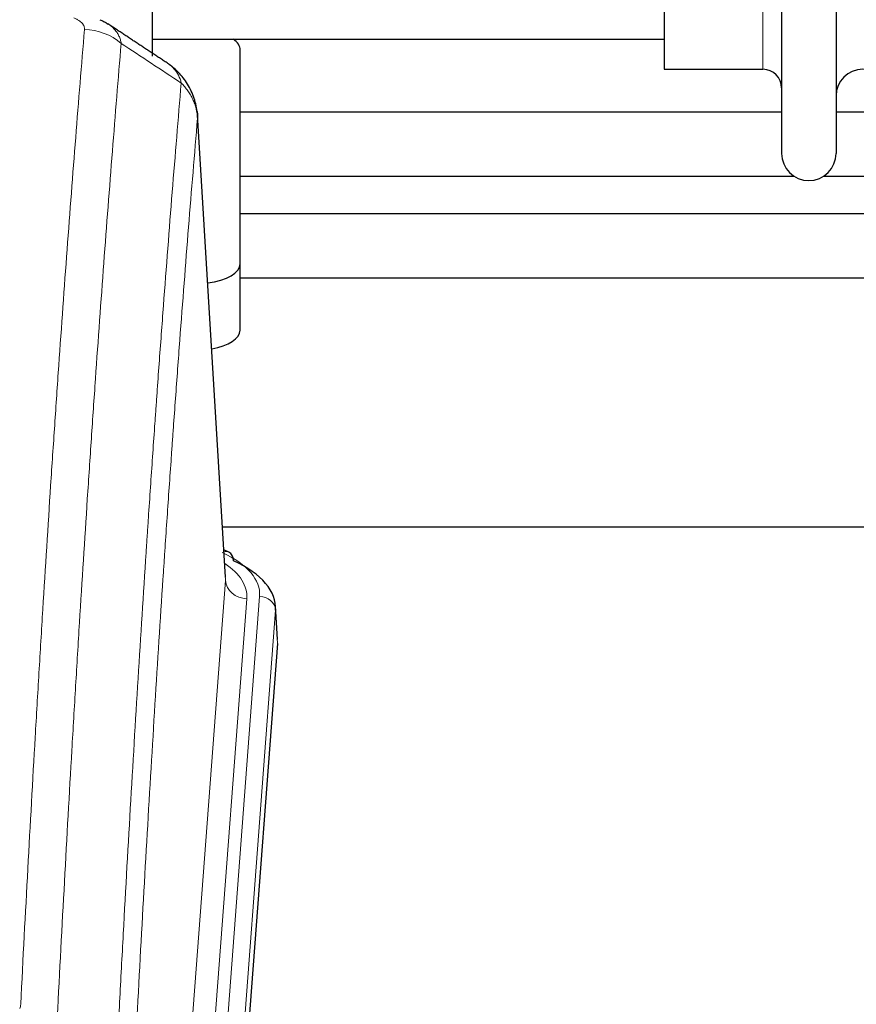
# Model space of a CAD drawing. Header units: inches. Extents: x 0 to 23760, y -13 to 16800.
# Tile 112 of 256: x 3628 to 3785, y 13922 to 14106. Entities that reach past the tile are written whole.
import ezdxf

# ---------------------------------------------------------------- set-up
doc = ezdxf.new("R2010")
doc.units = ezdxf.units.IN
doc.layers.add('1', color=7, linetype='Continuous', true_color=0xffffff)

msp = doc.modelspace()

# ---------------------------------------------------------------- linework, layer by layer
at = {"layer": '1', "color": 2, "linetype": 'Continuous', "lineweight": 25}
for p, q in [((3652.534, 14283.968), (3652.534, 14099.307)), ((3770.534, 14282.868), (3770.534, 14081.068)), ((3780.734, 14282.868), (3780.734, 14081.068)), ((3748.534, 14267.118), (3748.534, 14096.818)), ((3652.534, 14102.468), (3748.534, 14102.468)), ((3669.034, 14060.368), (3669.034, 14100.442)), ((3748.534, 14096.818), (3767.034, 14096.818)), ((3666.302, 14001.62), (3661.051, 14088.256)), ((3770.545, 14088.781), (3669.053, 14088.781)), ((3790.745, 14088.781), (3780.739, 14088.781)), ((3669.053, 14076.781), (3772.895, 14076.781)), ((3778.428, 14076.781), (3793.094, 14076.781)), ((3669.034, 14047.95), (3669.034, 14060.368)), ((3832.945, 14011.013), (3665.774, 14011.013)), ((3666.934, 14006.327), (3665.99, 14006.762)), ((3676.062, 13989.986), (3675.681, 13996.269)), ((3676.056, 13989.203), (3662.938, 13815.75))]:
    msp.add_line(p, q, dxfattribs=at)
at = {"layer": '1', "color": 110, "linetype": 'Continuous', "lineweight": 13}
for p, q in [((3767.034, 14267.118), (3767.034, 14096.818)), ((3666.297, 14001.044), (3661.05, 14087.634)), ((3653.231, 13828.271), (3666.297, 14001.044)), ((3670.289, 13997.618), (3657.223, 13824.845)), ((3659.57, 13824.692), (3672.681, 13998.053)), ((3675.675, 13995.483), (3662.564, 13822.122)), ((3676.056, 13989.203), (3675.675, 13995.483))]:
    msp.add_line(p, q, dxfattribs=at)
at = {"layer": '1', "color": 2, "linetype": 'Continuous', "lineweight": 25}
for centre, radius, start, end in [((3767.034, 14093.318), 3.5, 0, 90), ((3785.734, 14091.818), 5, 0, 180), ((3775.634, 14081.068), 5.1, 180, 0)]:
    msp.add_arc(centre, radius, start, end, dxfattribs=at)
at = {"layer": '1', "color": 110, "linetype": 'Continuous', "lineweight": 13}
for centre, major_axis, ratio, start_param, end_param in [((3639.859, 14095.24), (-9.964, 0.842), 0.9013977, 4.0286278, 4.7884472), ((3648.662, 13998.427), (24.034, 0.016), 0.461198, 6.2480186, 7.0671317), ((3665.676, 14003.603), (1.258, 2.724), 0.6272114, 6.2831797, 6.7581181), ((3646.27, 13997.992), (24.034, 0.016), 0.461198, 6.2480186, 6.8801307), ((3670.289, 14001.166), (3.989, -0.302), 0.8864705, 3.2608937, 4.7793301), ((3672.681, 13995.392), (2.991, -0.226), 0.8864705, 0.119301, 1.6377375)]:
    msp.add_ellipse(centre, major_axis=major_axis, ratio=ratio, start_param=start_param, end_param=end_param, dxfattribs=at)
at = {"layer": '1', "color": 2, "linetype": 'Continuous', "lineweight": 25}
for centre, major_axis, ratio, start_param, end_param in [((3661.034, 14100.442), (-8, 0), 0.4617486, 3.1415927, 3.722063), ((3661.034, 14060.368), (-8, 0), 0.4617486, 1.81384, 3.1415927), ((3661.034, 14047.95), (-8, 0), 0.4617486, 1.911273, 3.1415927), ((3665.676, 14003.603), (1.258, 2.724), 0.6272114, 5.3993548, 6.2831797), ((3648.662, 13995.766), (27.03, 0.194), 0.4633579, 6.2451225, 7.0642357)]:
    msp.add_ellipse(centre, major_axis=major_axis, ratio=ratio, start_param=start_param, end_param=end_param, dxfattribs=at)
at = {"layer": '1', "color": 110, "linetype": 'Continuous', "lineweight": 13}
for points, knots in [([(3637.887, 14106.461), (3638.054, 14106.389), (3638.211, 14106.313), (3638.398, 14106.214), (3638.434, 14106.194), (3638.506, 14106.154), (3638.542, 14106.134), (3638.646, 14106.072), (3638.713, 14106.03), (3638.906, 14105.903), (3639.14, 14105.729), (3639.331, 14105.546), (3639.457, 14105.404), (3639.496, 14105.356), (3639.55, 14105.284), (3639.568, 14105.259), (3639.601, 14105.211), (3639.617, 14105.186), (3639.693, 14105.063), (3639.741, 14104.964), (3639.814, 14104.765), (3639.839, 14104.665), (3639.865, 14104.463), (3639.868, 14104.362), (3639.859, 14104.259)], [0, 0, 0, 0, 0.125, 0.125, 0.15625, 0.15625, 0.1875, 0.1875, 0.25, 0.25, 0.375, 0.5, 0.5, 0.5625, 0.5625, 0.59375, 0.59375, 0.625, 0.625, 0.75, 0.75, 0.875, 0.875, 1, 1, 1, 1]), ([(3627.901, 13921.608), (3628.338, 13930.187), (3629.229, 13947.105), (3630.149, 13963.547), (3630.851, 13975.7), (3631.087, 13979.721), (3631.563, 13987.704), (3631.803, 13991.666), (3632.528, 14003.461), (3633.02, 14011.203), (3633.643, 14020.727), (3633.768, 14022.624), (3634.02, 14026.403), (3634.398, 14032.047), (3634.781, 14037.621), (3635.551, 14048.676), (3636.593, 14063.165), (3638.201, 14084.149), (3639.302, 14097.64), (3639.859, 14104.259)], [0, 0, 0, 0, 0.125, 0.25, 0.25, 0.3125, 0.3125, 0.375, 0.375, 0.5, 0.5, 0.53125, 0.53125, 0.5625, 0.625, 0.625, 0.75, 0.875, 1, 1, 1, 1]), ([(3644.295, 14105.301), (3644.525, 14105.15), (3644.956, 14104.828), (3645.326, 14104.472), (3645.582, 14104.189), (3645.663, 14104.093), (3645.779, 14103.945), (3645.817, 14103.895), (3645.89, 14103.795), (3645.926, 14103.744), (3646.098, 14103.488), (3646.219, 14103.276), (3646.426, 14102.84), (3646.6, 14102.39), (3646.706, 14101.915), (3646.742, 14101.67)], [0, 0, 0, 0, 0.1647526, 0.331802, 0.331802, 0.4153268, 0.4153268, 0.4570892, 0.4570892, 0.4988515, 0.4988515, 0.665901, 0.665901, 0.8329505, 1, 1, 1, 1]), ([(3646.742, 14101.67), (3646.184, 14095.058), (3645.082, 14081.583), (3643.472, 14060.623), (3642.429, 14046.15), (3641.657, 14035.109), (3641.274, 14029.541), (3640.895, 14023.903), (3640.644, 14020.129), (3640.518, 14018.234), (3639.894, 14008.721), (3639.402, 14000.988), (3638.676, 13989.207), (3638.436, 13985.25), (3637.959, 13977.277), (3637.723, 13973.26), (3637.02, 13961.122), (3636.098, 13944.699), (3635.207, 13927.8), (3634.768, 13919.232)], [0, 0, 0, 0, 0.125, 0.25, 0.375, 0.375, 0.4375, 0.46875, 0.46875, 0.5, 0.5, 0.625, 0.625, 0.6875, 0.6875, 0.75, 0.75, 0.875, 1, 1, 1, 1]), ([(3655.534, 14097.877), (3655.735, 14097.745), (3655.925, 14097.601), (3656.29, 14097.288), (3656.465, 14097.117), (3656.953, 14096.57), (3657.23, 14096.162), (3657.687, 14095.264), (3657.866, 14094.774), (3657.994, 14094.25)], [0, 0, 0, 0, 0.1617419, 0.1617419, 0.3293935, 0.3293935, 0.6646968, 0.6646968, 1, 1, 1, 1]), ([(3645.765, 13909.009), (3645.821, 13910.1), (3645.877, 13911.188), (3645.989, 13913.361), (3646.157, 13916.614), (3646.553, 13924.164), (3646.896, 13930.566), (3647.59, 13943.275), (3648.53, 13959.973), (3649.988, 13984.274), (3650.993, 13999.979), (3651.567, 14008.673), (3651.63, 14009.637), (3651.759, 14011.561), (3651.951, 14014.441), (3652.402, 14021.12), (3652.794, 14026.772), (3653.122, 14031.443), (3653.188, 14032.375), (3653.32, 14034.235), (3653.519, 14037.019), (3653.984, 14043.473), (3654.386, 14048.931), (3655.198, 14059.75), (3656.295, 14073.915), (3657.423, 14087.559), (3657.994, 14094.25)], [0, 0, 0, 0, 0.015625, 0.015625, 0.03125, 0.0625, 0.125, 0.125, 0.25, 0.375, 0.5, 0.5, 0.515625, 0.515625, 0.53125, 0.5625, 0.625, 0.625, 0.640625, 0.640625, 0.65625, 0.6875, 0.75, 0.75, 0.875, 1, 1, 1, 1]), ([(3657.994, 14094.25), (3658.221, 14094.027), (3658.437, 14093.794), (3658.847, 14093.312), (3659.041, 14093.063), (3659.405, 14092.549), (3659.575, 14092.285), (3659.89, 14091.744), (3660.034, 14091.467), (3660.295, 14090.903), (3660.412, 14090.615), (3660.618, 14090.033), (3660.707, 14089.738), (3660.93, 14088.845), (3661.02, 14088.24), (3661.05, 14087.634)], [0, 0, 0, 0, 0.125, 0.125, 0.25, 0.25, 0.375, 0.375, 0.5, 0.5, 0.625, 0.625, 0.75, 0.75, 1, 1, 1, 1]), ([(3661.05, 14087.634), (3660.48, 14080.961), (3659.355, 14067.355), (3658.261, 14053.23), (3657.452, 14042.442), (3657.05, 14037), (3656.586, 14030.565), (3656.389, 14027.789), (3656.257, 14025.934), (3656.191, 14025.005), (3655.864, 14020.348), (3655.473, 14014.712), (3655.023, 14008.053), (3654.831, 14005.182), (3654.703, 14003.263), (3654.64, 14002.302), (3654.067, 13993.634), (3653.066, 13977.977), (3651.611, 13953.75), (3650.205, 13928.782), (3649.299, 13911.642), (3648.854, 13902.948)], [0, 0, 0, 0, 0.125, 0.25, 0.25, 0.3125, 0.34375, 0.359375, 0.359375, 0.375, 0.375, 0.4375, 0.46875, 0.484375, 0.484375, 0.5, 0.5, 0.625, 0.75, 0.875, 1, 1, 1, 1]), ([(3627.901, 13921.608), (3627.894, 13921.474), (3627.875, 13921.34), (3627.813, 13921.075), (3627.769, 13920.944), (3627.713, 13920.813)], [0, 0, 0, 0, 0.5, 0.5, 1, 1, 1, 1])]:
    msp.add_open_spline(points, degree=3, knots=knots, dxfattribs=at)
at = {"layer": '1', "color": 2, "linetype": 'Continuous', "lineweight": 25}
for points, knots in [([(3642.71, 14106.115), (3643, 14105.999), (3643.277, 14105.875), (3643.606, 14105.706), (3643.671, 14105.672), (3643.799, 14105.602), (3643.862, 14105.567), (3644.049, 14105.458), (3644.169, 14105.384), (3644.289, 14105.305), (3644.292, 14105.303), (3644.295, 14105.301)], [0, 0, 0, 0, 0.496586, 0.496586, 0.6207325, 0.6207325, 0.744879, 0.744879, 0.9931719, 0.9931719, 1, 1, 1, 1]), ([(3660.968, 14088.917), (3660.856, 14089.867), (3660.413, 14091.706), (3659.12, 14094.321), (3657.439, 14096.419), (3656.149, 14097.462), (3655.527, 14097.882)], [0, 0, 0, 0, 0.2790385, 0.5536712, 0.8024065, 1, 1, 1, 1]), ([(3660.966, 14088.924), (3660.978, 14088.867), (3661.033, 14088.559), (3661.061, 14088.222), (3661.06, 14087.916), (3661.059, 14087.846), (3661.057, 14087.775), (3661.054, 14087.705), (3661.051, 14087.657), (3661.05, 14087.634)], [0, 0, 0, 0, 0.135601, 0.730798, 0.7844814, 0.8382432, 0.8920836, 0.9460025, 1, 1, 1, 1]), ([(3908.914, 14069.711), (3893.624, 14069.711), (3849.535, 14069.711), (3779.219, 14069.711), (3714.553, 14069.711), (3678.685, 14069.711), (3669.045, 14069.711)], [0, 0, 0, 0, 0.1912262, 0.5514107, 0.8794291, 1, 1, 1, 1]), ([(3669.045, 14057.711), (3705.572, 14057.711), (3785.282, 14057.711), (3864.991, 14057.711), (3908.174, 14057.711)], [0, 0, 0, 0, 0.458247, 1, 1, 1, 1])]:
    msp.add_open_spline(points, degree=3, knots=knots, dxfattribs=at)
msp.add_open_spline([(3655.504, 14097.897), (3649.889, 14101.603), (3644.267, 14105.321)], degree=2, dxfattribs=at)
at = {"layer": '1', "color": 110, "linetype": 'Continuous', "lineweight": 13}
msp.add_open_spline([(3657.994, 14094.25), (3654.245, 14096.721), (3650.495, 14099.194), (3646.742, 14101.67)], degree=3, dxfattribs=at)

doc.saveas('drawing.dxf')
